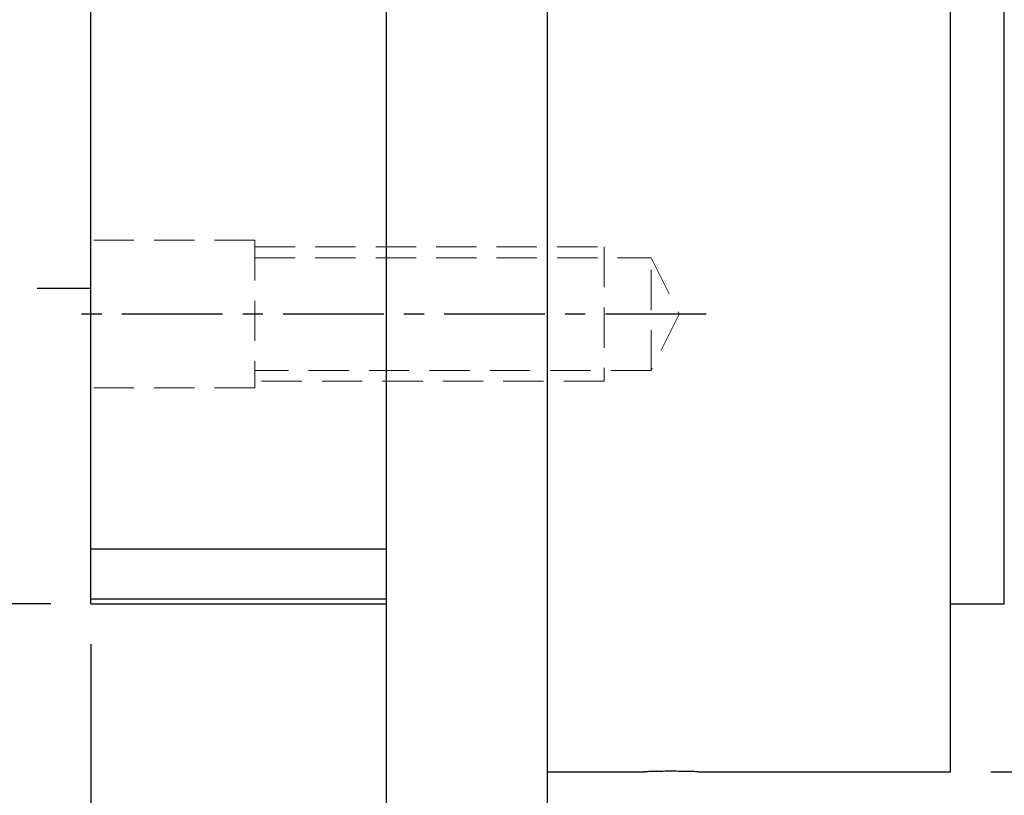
# Model space of a CAD drawing. Header units: millimetres. Extents: x -51 to 427, y -66 to 81.
# Tile 4 of 105: x 97 to 134, y -29 to 0. Entities that reach past the tile are written whole.
import ezdxf

# ---------------------------------------------------------------- set-up
doc = ezdxf.new("R2010")
doc.units = ezdxf.units.MM
doc.linetypes.add('CENTER', pattern=[2, 1.25, -0.25, 0.25, -0.25])
doc.linetypes.add('DASHED', pattern=[0.75, 0.5, -0.25])
for name, color, linetype in [('CL', 1, 'CENTER'), ('DIM', 4, 'Continuous'), ('HID', 2, 'DASHED'), ('OUT', 3, 'Continuous')]:
    doc.layers.add(name, color=color, linetype=linetype)
doc.styles.add('DIM-7', font='SIMPLEX.shx', dxfattribs={"width": 0.7, "bigfont": 'chineset.shx'})
doc.dimstyles.new('CNS', dxfattribs={"dimtxt": 3.5, "dimasz": 2.5, "dimexe": 1, "dimexo": 1.5, "dimgap": 0.09, "dimtad": 0, "dimdsep": 46, "dimtxsty": 'DIM-7', "dimcen": 0.09, "dimclrd": 1, "dimclre": 1, "dimclrt": 4, "dimadec": 0, "dimazin": 0, "dimtfac": 1, "dimtix": 1, "dimtmove": 2, "dimatfit": 3, "dimfxl": 1, "dimtvp": 0.971429, "dimtolj": 1, "dimarcsym": 0})

# ---------------------------------------------------------------- blocks, each defined once
blk = doc.blocks.new('*D1')
at = {"layer": 'DEFPOINTS', "color": 0}
for p in [(74.256, 35.998), (111, 35.998), (111, -35.998)]:
    blk.add_point(p, dxfattribs=at)
at = {"layer": 'DIM', "color": 0, "lineweight": -2}
for p, q in [((109.5, 35.998), (73.256, 35.998)), ((74.256, -33.498), (74.256, 33.498)), ((109.5, -35.998), (73.256, -35.998))]:
    blk.add_line(p, q, dxfattribs=at)
at = {"layer": 'DIM', "color": 0}
for points in [[(73.84, 33.498), (74.673, 33.498), (74.256, 35.998)], [(73.84, -33.498), (74.673, -33.498), (74.256, -35.998)]]:
    blk.add_solid(points, dxfattribs=at)
at = {"layer": 'DIM', "color": 0, "insert": (70.856, 0), "char_height": 3.5, "attachment_point": 5, "rotation": 90, "style": 'DIM-7'}
blk.add_mtext('\\A1;%%C72', dxfattribs=at)
blk = doc.blocks.new('*D2')
at = {"layer": 'DEFPOINTS', "color": 0}
for p in [(87.432, 21.75), (100, 21.75), (100, -21.75)]:
    blk.add_point(p, dxfattribs=at)
at = {"layer": 'DIM', "color": 0, "lineweight": -2}
for p, q in [((98.5, 21.75), (86.432, 21.75)), ((87.432, -19.25), (87.432, 19.25)), ((98.5, -21.75), (86.432, -21.75))]:
    blk.add_line(p, q, dxfattribs=at)
at = {"layer": 'DIM', "color": 0}
for points in [[(87.016, 19.25), (87.849, 19.25), (87.432, 21.75)], [(87.016, -19.25), (87.849, -19.25), (87.432, -21.75)]]:
    blk.add_solid(points, dxfattribs=at)
at = {"layer": 'DIM', "color": 0, "insert": (82.672, 0), "char_height": 3.5, "attachment_point": 5, "rotation": 90, "style": 'DIM-7'}
blk.add_mtext('\\A1;%%C43.5{\\H2.100000;\\S 0^ -0.025;}', dxfattribs=at)
blk = doc.blocks.new('*D3')
at = {"layer": 'DEFPOINTS', "color": 0}
for p in [(100, -21.75), (111, -35.998), (100, -47.135)]:
    blk.add_point(p, dxfattribs=at)
at = {"layer": 'DIM', "color": 0, "lineweight": -2}
for p, q in [((100, -23.25), (100, -48.135)), ((111, -37.498), (111, -48.135)), ((108.5, -47.135), (102.5, -47.135))]:
    blk.add_line(p, q, dxfattribs=at)
at = {"layer": 'DIM', "color": 0}
for points in [[(102.5, -46.719), (102.5, -47.552), (100, -47.135)], [(108.5, -46.719), (108.5, -47.552), (111, -47.135)]]:
    blk.add_solid(points, dxfattribs=at)
at = {"layer": 'DIM', "color": 0, "insert": (105.5, -43.735), "char_height": 3.5, "attachment_point": 5, "style": 'DIM-7'}
blk.add_mtext('\\A1;11', dxfattribs=at)
blk = doc.blocks.new('*D5')
at = {"layer": 'DEFPOINTS', "color": 0}
for p in [(132, -27.998), (117, -35.998), (117, -47.135)]:
    blk.add_point(p, dxfattribs=at)
at = {"layer": 'DIM', "color": 0, "lineweight": -2}
for p, q in [((132, -29.498), (132, -48.135)), ((117, -37.498), (117, -48.135)), ((129.5, -47.135), (119.5, -47.135))]:
    blk.add_line(p, q, dxfattribs=at)
at = {"layer": 'DIM', "color": 0}
for points in [[(119.5, -46.719), (119.5, -47.552), (117, -47.135)], [(129.5, -46.719), (129.5, -47.552), (132, -47.135)]]:
    blk.add_solid(points, dxfattribs=at)
at = {"layer": 'DIM', "color": 0, "insert": (124.5, -43.735), "char_height": 3.5, "attachment_point": 5, "style": 'DIM-7'}
blk.add_mtext('\\A1;15', dxfattribs=at)
blk = doc.blocks.new('*D6')
at = {"layer": 'DEFPOINTS', "color": 0}
for p in [(152, -19.5), (100, -21.75), (100, -60.115)]:
    blk.add_point(p, dxfattribs=at)
at = {"layer": 'DIM', "color": 0, "lineweight": -2}
for p, q in [((152, -21), (152, -61.115)), ((100, -23.25), (100, -61.115)), ((149.5, -60.115), (102.5, -60.115))]:
    blk.add_line(p, q, dxfattribs=at)
at = {"layer": 'DIM', "color": 0}
for points in [[(102.5, -59.698), (102.5, -60.532), (100, -60.115)], [(149.5, -59.698), (149.5, -60.532), (152, -60.115)]]:
    blk.add_solid(points, dxfattribs=at)
at = {"layer": 'DIM', "color": 0, "insert": (126, -56.715), "char_height": 3.5, "attachment_point": 5, "style": 'DIM-7'}
blk.add_mtext('\\A1;52', dxfattribs=at)
blk = doc.blocks.new('*D8')
at = {"layer": 'DEFPOINTS', "color": 0}
for p in [(132, 27.998), (132, -27.998), (179.978, -27.998)]:
    blk.add_point(p, dxfattribs=at)
at = {"layer": 'DIM', "color": 0, "lineweight": -2}
for p, q in [((133.5, 27.998), (180.978, 27.998)), ((179.978, 25.498), (179.978, -25.498)), ((133.5, -27.998), (180.978, -27.998))]:
    blk.add_line(p, q, dxfattribs=at)
at = {"layer": 'DIM', "color": 0}
for points in [[(179.562, 25.498), (180.395, 25.498), (179.978, 27.998)], [(179.562, -25.498), (180.395, -25.498), (179.978, -27.998)]]:
    blk.add_solid(points, dxfattribs=at)
at = {"layer": 'DIM', "color": 0, "insert": (175.218, 0), "char_height": 3.5, "attachment_point": 5, "rotation": 90, "style": 'DIM-7'}
blk.add_mtext('\\A1;%%C56{\\H2.100000;\\S-0.01^ -0.029;}', dxfattribs=at)

msp = doc.modelspace()

# ---------------------------------------------------------------- linework, layer by layer
at = {"layer": 'CL', "color": 0, "ltscale": 3}
msp.add_line((122.9, -10.96), (99, -10.96), dxfattribs=at)
at = {"layer": 'HID', "color": 0, "lineweight": 15, "ltscale": 3}
for p, q in [((106.1, -8.21), (100, -8.21)), ((106.1, -8.21), (106.1, -13.71)), ((106.1, -8.46), (119.1, -8.46)), ((119.1, -8.46), (119.1, -13.46)), ((106.1, -8.86), (120.85, -8.86)), ((120.85, -8.86), (121.9, -10.96)), ((120.85, -13.06), (120.85, -8.86)), ((121.9, -10.96), (120.85, -13.06)), ((120.85, -13.06), (106.1, -13.06)), ((119.1, -13.46), (106.1, -13.46)), ((106.1, -13.71), (100, -13.71))]:
    msp.add_line(p, q, dxfattribs=at)
at = {"layer": 'OUT', "color": 0, "linetype": 'Continuous'}
for p, q in [((111, 0), (111, 35.998)), ((117, 0), (117, 35.998)), ((132, 0), (132, 27.998)), ((100, -19.716), (100, 21.75)), ((134, -21.75), (134, 21.75)), ((111, -35.998), (111, 0)), ((117, -35.998), (117, 0)), ((132, -27.998), (132, 0)), ((111, -19.716), (100, -19.716)), ((100, -21.565), (100, -19.716)), ((100, -21.75), (100, -21.565)), ((100, -21.565), (111, -21.565)), ((100, -21.75), (111, -21.75)), ((132, -21.75), (134, -21.75)), ((117, -27.998), (120.602, -27.998)), ((122.587, -27.998), (132, -27.998))]:
    msp.add_line(p, q, dxfattribs=at)
at = {"layer": 'OUT', "color": 7, "linetype": 'Continuous'}
msp.add_line((98, -10), (100, -10), dxfattribs=at)
at = {"layer": 'OUT', "color": 0, "linetype": 'Continuous'}
msp.add_open_spline([(122.587, -27.998), (122.591, -27.998), (122.604, -27.998), (122.512, -27.995), (122.319, -27.989), (122.037, -27.983), (121.708, -27.98), (121.366, -27.98), (121.051, -27.985), (120.799, -27.991), (120.631, -27.997), (120.611, -27.998), (120.602, -27.998)], degree=3, knots=[0, 0, 0, 0, 0.036979, 0.144285, 0.251616, 0.359007, 0.466399, 0.573731, 0.681036, 0.788389, 0.89579, 1, 1, 1, 1], dxfattribs=at)

# ---------------------------------------------------------------- dimensions: what is measured, and where the dimension line sits
at = {"layer": 'DIM', "color": 0}
for base, p1, p2, override, picture, middle in [((74.256, 35.998), (111, -35.998), (111, 35.998), {"dimclrd": 0, "dimclre": 0, "dimclrt": 0}, '*D1', (70.856, 0)), ((179.978, -27.998), (132, 27.998), (132, -27.998), {"dimclrd": 0, "dimclre": 0, "dimclrt": 0, "dimtol": 1, "dimtp": -0.01, "dimtm": 0.029, "dimtfac": 0.6, "dimtdec": 3, "dimtmove": 0}, '*D8', (175.218, 0)), ((87.432, 21.75), (100, -21.75), (100, 21.75), {"dimclrd": 0, "dimclre": 0, "dimclrt": 0, "dimtol": 1, "dimtm": 0.025, "dimtfac": 0.6, "dimtdec": 3, "dimtmove": 0}, '*D2', (82.672, 0))]:
    dim = msp.add_linear_dim(base=base, p1=p1, p2=p2, angle=90, text='%%C<>', dimstyle='CNS', override=override, dxfattribs=at)
    dim.commit()
    dim.dimension.update_dxf_attribs({"geometry": picture, "text_midpoint": middle})
for base, p1, p2, picture, middle in [((100, -60.115), (152, -19.5), (100, -21.75), '*D6', (126, -56.715)), ((100, -47.135), (111, -35.998), (100, -21.75), '*D3', (105.5, -43.735)), ((117, -47.135), (132, -27.998), (117, -35.998), '*D5', (124.5, -43.735))]:
    dim = msp.add_linear_dim(base=base, p1=p1, p2=p2, dimstyle='CNS', override={"dimclrd": 0, "dimclre": 0, "dimclrt": 0}, dxfattribs=at)
    dim.commit()
    dim.dimension.update_dxf_attribs({"geometry": picture, "text_midpoint": middle})

doc.saveas('drawing.dxf')
